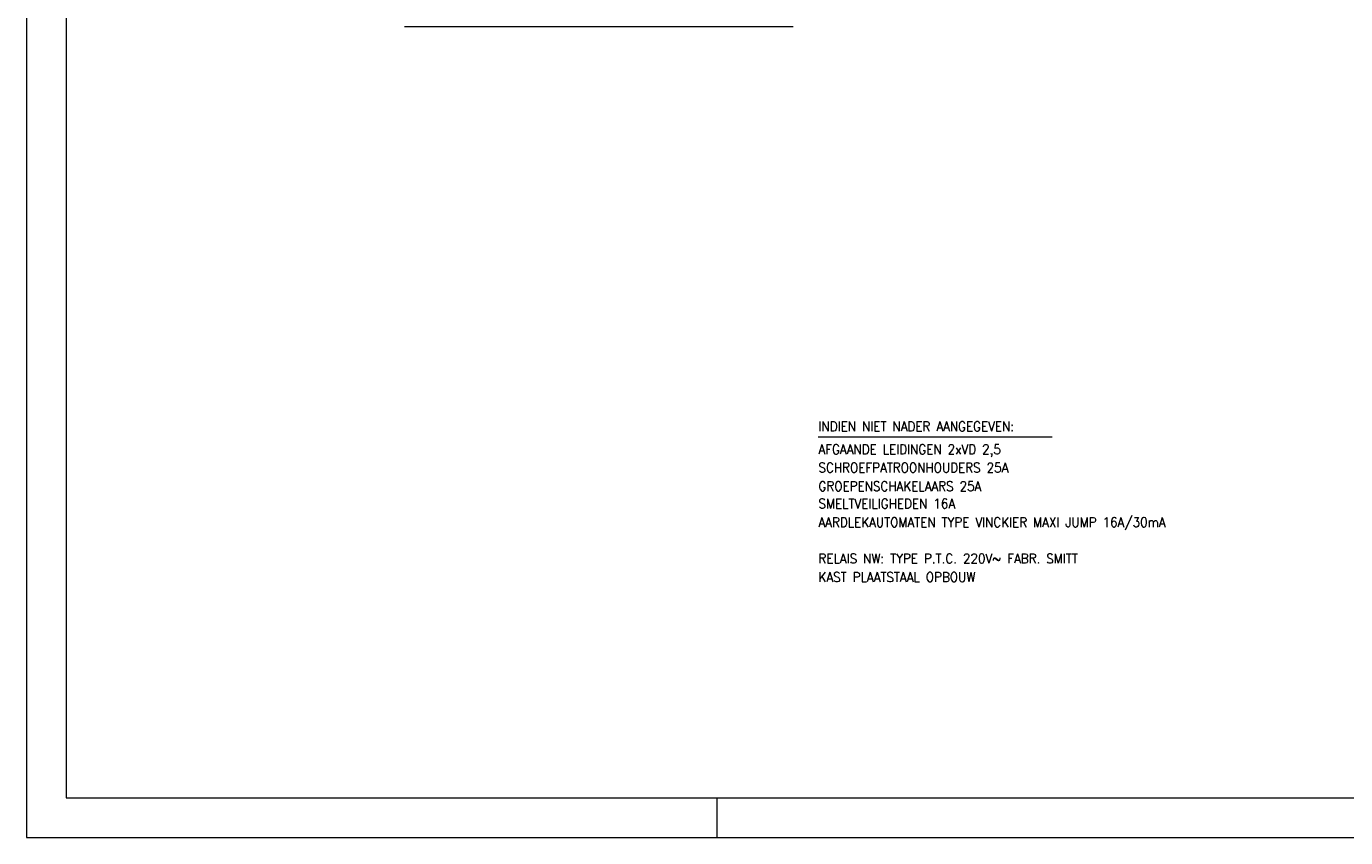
# Model space of a CAD drawing. Header units: metres. Extents: x 0 to 59.4, y 0 to 42.
# Tile 1 of 4: x 0 to 33.2, y 0 to 20.4. Entities that reach past the tile are written whole.
import ezdxf

# ---------------------------------------------------------------- set-up
doc = ezdxf.new("R2010")
doc.units = ezdxf.units.M
doc.header["$MEASUREMENT"] = 0
doc.layers.add('Level 1', color=1, linetype='Continuous', lineweight=0)
doc.styles.add('Style-STANDARD', font='STANDARD.shx')

# ---------------------------------------------------------------- blocks, each defined once
blk = doc.blocks.new('A2')
at = {"layer": 'Level 1', "color": 1, "linetype": 'Continuous', "lineweight": 0}
for p, q in [((0, 4.2), (0, 0)), ((1.74, 0), (1.74, 0.1)), ((0, 0), (5.94, 0))]:
    blk.add_line(p, q, dxfattribs=at)
at = {"layer": 'Level 1', "color": 140, "linetype": 'Continuous', "lineweight": 0}
blk.add_3dface([(0.1, 0.1), (5.84, 0.1), (5.84, 4.1), (0.1, 4.1)], dxfattribs=at)

msp = doc.modelspace()

# ---------------------------------------------------------------- linework, layer by layer
at = {"layer": 'Level 1', "color": 1, "linetype": 'Continuous', "lineweight": 0}
for p, q in [((9.527, 20.43), (19.32, 20.43)), ((19.95, 10.097), (25.844, 10.097))]:
    msp.add_line(p, q, dxfattribs=at)

# ---------------------------------------------------------------- block references
at = {"layer": 'Level 1', "color": 140, "linetype": 'Continuous', "lineweight": 0, "xscale": 10, "yscale": 10, "zscale": 10}
msp.add_blockref('A2', (0, 0), dxfattribs=at)

# ---------------------------------------------------------------- texts
at = {"layer": 'Level 1', "color": 1, "linetype": 'Continuous', "lineweight": 0, "style": 'Style-STANDARD'}
for s, p in [('INDIEN NIET NADER AANGEGEVEN:', (19.954, 10.237)), ('AFGAANDE LEIDINGEN 2xVD 2,5', (19.954, 9.659)), ('SCHROEFPATROONHOUDERS 25A', (19.954, 9.198)), ('GROEPENSCHAKELAARS 25A', (19.954, 8.73)), ('SMELTVEILIGHEDEN 16A', (19.954, 8.292)), ('AARDLEKAUTOMATEN TYPE VINCKIER MAXI JUMP 16A/30mA', (19.954, 7.823)), ('RELAIS NW: TYPE P.T.C. 220V~ FABR. SMITT', (19.954, 6.909)), ('KAST PLAATSTAAL OPBOUW', (19.954, 6.441))]:
    msp.add_text(s, height=0.2421, dxfattribs=at).set_placement(p)

doc.saveas('drawing.dxf')
